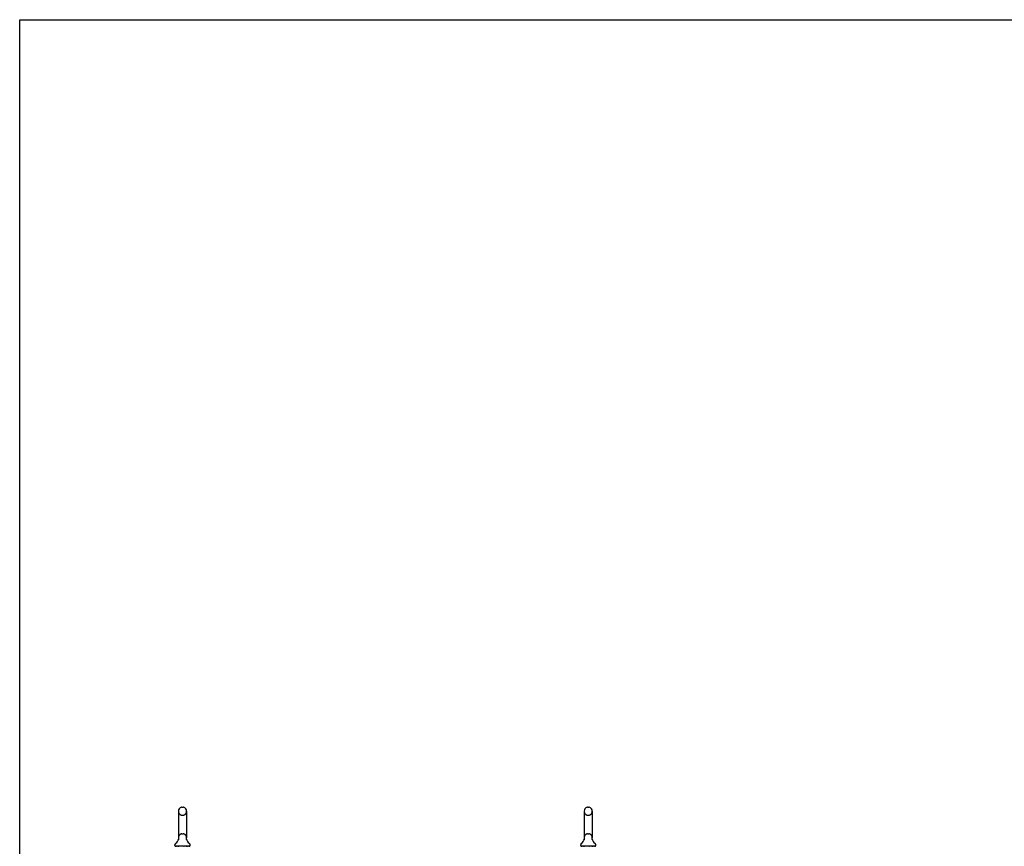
# Model space of a CAD drawing. Header units: inches. Extents: x 0 to 340, y 0 to 220.
# Tile 5 of 30: x 0 to 73, y 158 to 220. Entities that reach past the tile are written whole.
import ezdxf

# ---------------------------------------------------------------- set-up
doc = ezdxf.new("R2010")
doc.units = ezdxf.units.IN
doc.header["$LTSCALE"] = 18.7
doc.header["$MEASUREMENT"] = 0
doc.linetypes.add('HIDDEN', pattern=[0.2, 0.1, -0.1])
doc.layers.get('0').update_dxf_attribs({"linetype": 'CONTINUOUS'})
doc.layers.add('DEFAULT_2', color=8, linetype='HIDDEN')

msp = doc.modelspace()

# ---------------------------------------------------------------- linework, layer by layer
at = {"color": 7, "linetype": 'Continuous'}
for p, q in [((0, 0), (0, 220)), ((0, 220), (340, 220)), ((11.836, 160.934), (11.836, 158.959)), ((12.098, 161.234), (12.186, 161.234)), ((12.448, 160.934), (12.448, 158.959)), ((42.086, 160.934), (42.086, 158.959)), ((42.348, 161.234), (42.436, 161.234)), ((42.698, 160.934), (42.698, 158.959)), ((11.842, 158.816), (11.841, 158.811)), ((12.436, 158.865), (12.437, 158.87)), ((12.436, 158.86), (12.436, 158.865)), ((12.436, 158.855), (12.436, 158.86)), ((12.436, 158.85), (12.436, 158.855)), ((12.436, 158.845), (12.436, 158.85)), ((12.437, 158.84), (12.436, 158.845)), ((12.437, 158.875), (12.438, 158.88)), ((12.437, 158.87), (12.437, 158.875)), ((12.438, 158.835), (12.437, 158.84)), ((12.438, 158.83), (12.438, 158.835)), ((12.439, 158.825), (12.438, 158.83)), ((12.439, 158.884), (12.44, 158.889)), ((12.44, 158.821), (12.439, 158.825)), ((42.092, 158.816), (42.091, 158.811)), ((42.686, 158.865), (42.687, 158.87)), ((42.686, 158.86), (42.686, 158.865)), ((42.686, 158.855), (42.686, 158.86)), ((42.686, 158.85), (42.686, 158.855)), ((42.686, 158.845), (42.686, 158.85)), ((42.687, 158.84), (42.686, 158.845)), ((42.687, 158.875), (42.688, 158.88)), ((42.687, 158.87), (42.687, 158.875)), ((42.688, 158.835), (42.687, 158.84)), ((42.688, 158.83), (42.688, 158.835)), ((42.689, 158.825), (42.688, 158.83)), ((42.689, 158.884), (42.69, 158.889)), ((42.69, 158.821), (42.689, 158.825)), ((11.579, 158.387), (11.579, 158.427)), ((11.642, 158.318), (11.642, 158.288)), ((12.642, 158.318), (11.642, 158.318)), ((12.642, 158.318), (12.642, 158.288)), ((12.704, 158.387), (12.704, 158.427)), ((41.829, 158.387), (41.829, 158.427)), ((41.892, 158.318), (41.892, 158.288)), ((42.892, 158.318), (41.892, 158.318)), ((42.892, 158.318), (42.892, 158.288)), ((42.954, 158.387), (42.954, 158.427))]:
    msp.add_line(p, q, dxfattribs=at)
for points in [[(11.844, 158.889), (11.845, 158.884), (11.846, 158.88), (11.847, 158.875), (11.847, 158.87), (11.848, 158.865), (11.848, 158.86), (11.848, 158.855), (11.848, 158.85), (11.847, 158.845), (11.847, 158.84), (11.846, 158.835), (11.845, 158.83), (11.845, 158.825), (11.843, 158.82), (11.842, 158.816)], [(12.438, 158.88), (12.439, 158.884), (12.44, 158.889)], [(42.094, 158.889), (42.095, 158.884), (42.096, 158.88), (42.097, 158.875), (42.097, 158.87), (42.098, 158.865), (42.098, 158.86), (42.098, 158.855), (42.098, 158.85), (42.097, 158.845), (42.097, 158.84), (42.096, 158.835), (42.095, 158.83), (42.095, 158.825), (42.093, 158.82), (42.092, 158.816)], [(42.688, 158.88), (42.689, 158.884), (42.69, 158.889)]]:
    msp.add_lwpolyline(points, dxfattribs=at)
for centre, radius, start, end in [((12.142, 160.934), 0.306, 105.63034, 180), ((12.098, 161.09), 0.144, 90, 105.63034), ((12.186, 161.09), 0.144, 74.36966, 90), ((12.142, 160.934), 0.306, 0, 74.36966), ((42.392, 160.934), 0.306, 105.63034, 180), ((42.348, 161.09), 0.144, 90, 105.63034), ((42.436, 161.09), 0.144, 74.36966, 90), ((42.392, 160.934), 0.306, 0, 74.36966), ((11.344, 158.975), 0.523, 304.66237, 347.23891), ((12.142, 158.959), 0.306, 180, 193.20532), ((12.94, 158.975), 0.523, 192.7611, 235.33763), ((12.142, 158.959), 0.306, 346.79468, 360), ((41.594, 158.975), 0.523, 304.66237, 347.23891), ((42.392, 158.959), 0.306, 180, 193.20532), ((43.19, 158.975), 0.523, 192.7611, 235.33763), ((42.392, 158.959), 0.306, 346.79468, 360), ((11.723, 158.426), 0.144, 124.66237, 180), ((11.648, 158.387), 0.069, 180, 265), ((12.635, 158.387), 0.069, 275, 360), ((12.561, 158.426), 0.144, 360, 55.33763), ((41.973, 158.426), 0.144, 124.66237, 180), ((41.898, 158.387), 0.069, 180, 265), ((42.885, 158.387), 0.069, 275, 360), ((42.811, 158.426), 0.144, 360, 55.33763)]:
    msp.add_arc(centre, radius, start, end, dxfattribs=at)
at = {"layer": 'DEFAULT_2', "color": 8, "linetype": 'HIDDEN'}
for p, q in [((12.098, 160.634), (12.186, 160.634)), ((42.348, 160.634), (42.436, 160.634)), ((12.098, 159.259), (12.186, 159.259)), ((42.348, 159.259), (42.436, 159.259)), ((11.822, 158.318), (11.822, 158.288)), ((12.462, 158.318), (12.462, 158.288)), ((42.072, 158.318), (42.072, 158.288)), ((42.712, 158.318), (42.712, 158.288))]:
    msp.add_line(p, q, dxfattribs=at)
for centre, radius, start, end in [((12.142, 160.934), 0.306, 180, 254.36966), ((12.142, 160.934), 0.306, 285.63034, 360), ((42.392, 160.934), 0.306, 180, 254.36966), ((42.392, 160.934), 0.306, 285.63034, 360), ((12.098, 160.777), 0.144, 254.36966, 270), ((12.186, 160.777), 0.144, 270, 285.63034), ((42.348, 160.777), 0.144, 254.36966, 270), ((42.436, 160.777), 0.144, 270, 285.63034), ((12.142, 158.959), 0.306, 105.63034, 180), ((12.098, 159.115), 0.144, 90, 105.63034), ((12.186, 159.115), 0.144, 74.36966, 90), ((12.142, 158.959), 0.306, 0, 74.36966), ((42.392, 158.959), 0.306, 105.63034, 180), ((42.348, 159.115), 0.144, 90, 105.63034), ((42.436, 159.115), 0.144, 74.36966, 90), ((42.392, 158.959), 0.306, 0, 74.36966), ((11.648, 158.387), 0.069, 265, 270), ((11.812, 158.288), 0.03, 0, 90), ((12.027, 158.308), 0.01, 0, 90), ((12.257, 158.308), 0.01, 90, 180), ((12.472, 158.288), 0.03, 90, 180), ((12.635, 158.387), 0.069, 270, 275), ((41.898, 158.387), 0.069, 265, 270), ((42.062, 158.288), 0.03, 0, 90), ((42.277, 158.308), 0.01, 0, 90), ((42.507, 158.308), 0.01, 90, 180), ((42.722, 158.288), 0.03, 90, 180), ((42.885, 158.387), 0.069, 270, 275)]:
    msp.add_arc(centre, radius, start, end, dxfattribs=at)

doc.saveas('drawing.dxf')
